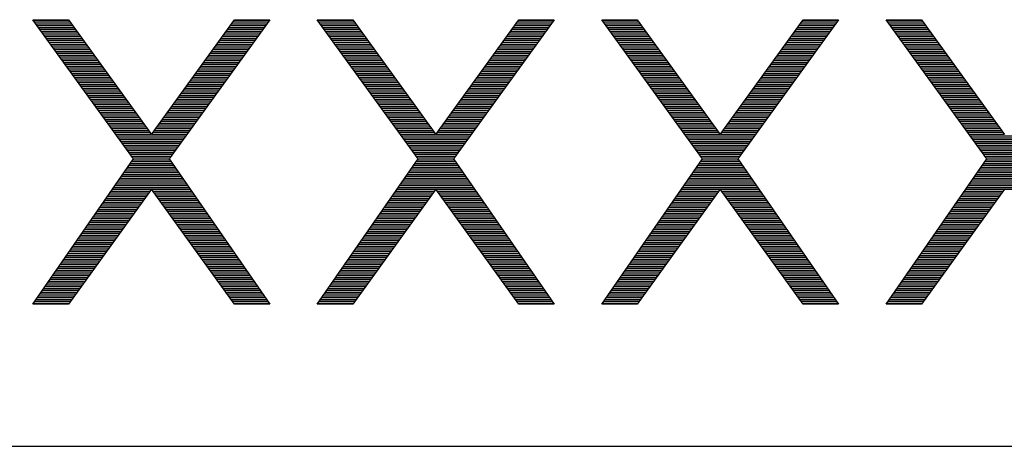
# Model space of a CAD drawing. Header units: millimetres. Extents: x 0 to 420, y -116 to 297.
# Tile 4 of 73: x 91 to 114, y 103 to 112. Entities that reach past the tile are written whole.
import ezdxf

# ---------------------------------------------------------------- set-up
doc = ezdxf.new("R2010")
doc.units = ezdxf.units.MM
doc.header["$LTSCALE"] = 23.1
doc.layers.get('0').update_dxf_attribs({"linetype": 'CONTINUOUS'})

msp = doc.modelspace()

# ---------------------------------------------------------------- linework, layer by layer
at = {"color": 7, "linetype": 'Continuous'}
for p, q in [((93.737, 109.102), (91.435, 112.283)), ((91.435, 112.283), (92.247, 112.283)), ((92.247, 112.283), (94.143, 109.655)), ((94.143, 109.655), (96.039, 112.283)), ((96.851, 112.283), (94.549, 109.102)), ((96.039, 112.283), (96.851, 112.283)), ((100.237, 109.102), (97.935, 112.283)), ((97.935, 112.283), (98.747, 112.283)), ((98.747, 112.283), (100.643, 109.655)), ((100.643, 109.655), (102.539, 112.283)), ((103.351, 112.283), (101.049, 109.102)), ((102.539, 112.283), (103.351, 112.283)), ((106.737, 109.102), (104.435, 112.283)), ((104.435, 112.283), (105.247, 112.283)), ((105.247, 112.283), (107.143, 109.655)), ((107.143, 109.655), (109.039, 112.283)), ((109.851, 112.283), (107.549, 109.102)), ((109.039, 112.283), (109.851, 112.283)), ((113.237, 109.102), (110.935, 112.283)), ((110.935, 112.283), (111.747, 112.283)), ((111.747, 112.283), (113.643, 109.655)), ((91.435, 105.783), (93.737, 109.102)), ((94.549, 109.102), (96.851, 105.783)), ((97.935, 105.783), (100.237, 109.102)), ((101.049, 109.102), (103.351, 105.783)), ((104.435, 105.783), (106.737, 109.102)), ((107.549, 109.102), (109.851, 105.783)), ((110.935, 105.783), (113.237, 109.102)), ((94.143, 108.41), (92.247, 105.783)), ((96.039, 105.783), (94.143, 108.41)), ((100.643, 108.41), (98.747, 105.783)), ((102.539, 105.783), (100.643, 108.41)), ((107.143, 108.41), (105.247, 105.783)), ((109.039, 105.783), (107.143, 108.41)), ((113.643, 108.41), (111.747, 105.783)), ((92.247, 105.783), (91.435, 105.783)), ((96.851, 105.783), (96.039, 105.783)), ((98.747, 105.783), (97.935, 105.783)), ((103.351, 105.783), (102.539, 105.783)), ((105.247, 105.783), (104.435, 105.783)), ((109.851, 105.783), (109.039, 105.783)), ((111.747, 105.783), (110.935, 105.783)), ((78.435, 102.533), (153.195, 102.533))]:
    msp.add_line(p, q, dxfattribs=at)
at = {"color": 2, "linetype": 'Continuous'}
for p, q in [((91.442, 112.273), (92.254, 112.273)), ((91.472, 112.231), (92.285, 112.231)), ((91.503, 112.189), (92.315, 112.189)), ((91.533, 112.147), (92.345, 112.147)), ((91.563, 112.105), (92.376, 112.105)), ((95.91, 112.105), (96.722, 112.105)), ((95.941, 112.147), (96.753, 112.147)), ((95.971, 112.189), (96.783, 112.189)), ((96.001, 112.231), (96.814, 112.231)), ((96.032, 112.273), (96.844, 112.273)), ((97.942, 112.273), (98.754, 112.273)), ((97.972, 112.231), (98.785, 112.231)), ((98.003, 112.189), (98.815, 112.189)), ((98.033, 112.147), (98.845, 112.147)), ((98.063, 112.105), (98.876, 112.105)), ((102.41, 112.105), (103.222, 112.105)), ((102.441, 112.147), (103.253, 112.147)), ((102.471, 112.189), (103.283, 112.189)), ((102.501, 112.231), (103.314, 112.231)), ((102.532, 112.273), (103.344, 112.273)), ((104.442, 112.273), (105.254, 112.273)), ((104.472, 112.231), (105.285, 112.231)), ((104.503, 112.189), (105.315, 112.189)), ((104.533, 112.147), (105.345, 112.147)), ((104.563, 112.105), (105.376, 112.105)), ((108.91, 112.105), (109.722, 112.105)), ((108.941, 112.147), (109.753, 112.147)), ((108.971, 112.189), (109.783, 112.189)), ((109.001, 112.231), (109.814, 112.231)), ((109.032, 112.273), (109.844, 112.273)), ((110.942, 112.273), (111.754, 112.273)), ((110.972, 112.231), (111.785, 112.231)), ((111.003, 112.189), (111.815, 112.189)), ((111.033, 112.147), (111.845, 112.147)), ((111.063, 112.105), (111.876, 112.105)), ((91.594, 112.063), (92.406, 112.063)), ((91.624, 112.021), (92.436, 112.021)), ((91.655, 111.979), (92.466, 111.979)), ((91.685, 111.937), (92.497, 111.937)), ((91.715, 111.895), (92.527, 111.895)), ((91.746, 111.853), (92.557, 111.853)), ((95.729, 111.853), (96.54, 111.853)), ((95.759, 111.895), (96.57, 111.895)), ((95.789, 111.937), (96.601, 111.937)), ((95.819, 111.979), (96.631, 111.979)), ((95.85, 112.021), (96.662, 112.021)), ((95.88, 112.063), (96.692, 112.063)), ((98.094, 112.063), (98.906, 112.063)), ((98.124, 112.021), (98.936, 112.021)), ((98.155, 111.979), (98.966, 111.979)), ((98.185, 111.937), (98.997, 111.937)), ((98.215, 111.895), (99.027, 111.895)), ((98.246, 111.853), (99.057, 111.853)), ((102.229, 111.853), (103.04, 111.853)), ((102.259, 111.895), (103.07, 111.895)), ((102.289, 111.937), (103.101, 111.937)), ((102.319, 111.979), (103.131, 111.979)), ((102.35, 112.021), (103.162, 112.021)), ((102.38, 112.063), (103.192, 112.063)), ((104.594, 112.063), (105.406, 112.063)), ((104.624, 112.021), (105.436, 112.021)), ((104.655, 111.979), (105.466, 111.979)), ((104.685, 111.937), (105.497, 111.937)), ((104.715, 111.895), (105.527, 111.895)), ((104.746, 111.853), (105.557, 111.853)), ((108.729, 111.853), (109.54, 111.853)), ((108.759, 111.895), (109.57, 111.895)), ((108.789, 111.937), (109.601, 111.937)), ((108.819, 111.979), (109.631, 111.979)), ((108.85, 112.021), (109.662, 112.021)), ((108.88, 112.063), (109.692, 112.063)), ((111.094, 112.063), (111.906, 112.063)), ((111.124, 112.021), (111.936, 112.021)), ((111.155, 111.979), (111.966, 111.979)), ((111.185, 111.937), (111.997, 111.937)), ((111.215, 111.895), (112.027, 111.895)), ((111.246, 111.853), (112.057, 111.853)), ((91.776, 111.811), (92.588, 111.811)), ((91.807, 111.769), (92.618, 111.769)), ((91.837, 111.727), (92.648, 111.727)), ((91.867, 111.685), (92.679, 111.685)), ((91.898, 111.643), (92.709, 111.643)), ((95.577, 111.643), (96.388, 111.643)), ((95.607, 111.685), (96.418, 111.685)), ((95.638, 111.727), (96.449, 111.727)), ((95.668, 111.769), (96.479, 111.769)), ((95.698, 111.811), (96.51, 111.811)), ((98.276, 111.811), (99.088, 111.811)), ((98.307, 111.769), (99.118, 111.769)), ((98.337, 111.727), (99.148, 111.727)), ((98.367, 111.685), (99.179, 111.685)), ((98.398, 111.643), (99.209, 111.643)), ((102.077, 111.643), (102.888, 111.643)), ((102.107, 111.685), (102.918, 111.685)), ((102.138, 111.727), (102.949, 111.727)), ((102.168, 111.769), (102.979, 111.769)), ((102.198, 111.811), (103.01, 111.811)), ((104.776, 111.811), (105.588, 111.811)), ((104.807, 111.769), (105.618, 111.769)), ((104.837, 111.727), (105.648, 111.727)), ((104.867, 111.685), (105.679, 111.685)), ((104.898, 111.643), (105.709, 111.643)), ((108.577, 111.643), (109.388, 111.643)), ((108.607, 111.685), (109.418, 111.685)), ((108.638, 111.727), (109.449, 111.727)), ((108.668, 111.769), (109.479, 111.769)), ((108.698, 111.811), (109.51, 111.811)), ((111.276, 111.811), (112.088, 111.811)), ((111.307, 111.769), (112.118, 111.769)), ((111.337, 111.727), (112.148, 111.727)), ((111.367, 111.685), (112.179, 111.685)), ((111.398, 111.643), (112.209, 111.643)), ((91.928, 111.601), (92.739, 111.601)), ((91.959, 111.559), (92.769, 111.559)), ((91.989, 111.517), (92.8, 111.517)), ((92.019, 111.475), (92.83, 111.475)), ((92.05, 111.433), (92.86, 111.433)), ((95.425, 111.433), (96.236, 111.433)), ((95.456, 111.475), (96.266, 111.475)), ((95.486, 111.517), (96.297, 111.517)), ((95.516, 111.559), (96.327, 111.559)), ((95.547, 111.601), (96.358, 111.601)), ((98.428, 111.601), (99.239, 111.601)), ((98.459, 111.559), (99.269, 111.559)), ((98.489, 111.517), (99.3, 111.517)), ((98.519, 111.475), (99.33, 111.475)), ((98.55, 111.433), (99.36, 111.433)), ((101.925, 111.433), (102.736, 111.433)), ((101.956, 111.475), (102.766, 111.475)), ((101.986, 111.517), (102.797, 111.517)), ((102.016, 111.559), (102.827, 111.559)), ((102.047, 111.601), (102.858, 111.601)), ((104.928, 111.601), (105.739, 111.601)), ((104.959, 111.559), (105.769, 111.559)), ((104.989, 111.517), (105.8, 111.517)), ((105.019, 111.475), (105.83, 111.475)), ((105.05, 111.433), (105.86, 111.433)), ((108.425, 111.433), (109.236, 111.433)), ((108.456, 111.475), (109.266, 111.475)), ((108.486, 111.517), (109.297, 111.517)), ((108.516, 111.559), (109.327, 111.559)), ((108.547, 111.601), (109.358, 111.601)), ((111.428, 111.601), (112.239, 111.601)), ((111.459, 111.559), (112.269, 111.559)), ((111.489, 111.517), (112.3, 111.517)), ((111.519, 111.475), (112.33, 111.475)), ((111.55, 111.433), (112.36, 111.433)), ((92.08, 111.391), (92.891, 111.391)), ((92.111, 111.349), (92.921, 111.349)), ((92.141, 111.307), (92.951, 111.307)), ((92.171, 111.265), (92.982, 111.265)), ((92.202, 111.223), (93.012, 111.223)), ((92.232, 111.181), (93.042, 111.181)), ((95.244, 111.181), (96.054, 111.181)), ((95.274, 111.223), (96.084, 111.223)), ((95.304, 111.265), (96.115, 111.265)), ((95.335, 111.307), (96.145, 111.307)), ((95.365, 111.349), (96.175, 111.349)), ((95.395, 111.391), (96.206, 111.391)), ((98.58, 111.391), (99.391, 111.391)), ((98.611, 111.349), (99.421, 111.349)), ((98.641, 111.307), (99.451, 111.307)), ((98.671, 111.265), (99.482, 111.265)), ((98.702, 111.223), (99.512, 111.223)), ((98.732, 111.181), (99.542, 111.181)), ((101.744, 111.181), (102.554, 111.181)), ((101.774, 111.223), (102.584, 111.223)), ((101.804, 111.265), (102.615, 111.265)), ((101.835, 111.307), (102.645, 111.307)), ((101.865, 111.349), (102.675, 111.349)), ((101.895, 111.391), (102.706, 111.391)), ((105.08, 111.391), (105.891, 111.391)), ((105.111, 111.349), (105.921, 111.349)), ((105.141, 111.307), (105.951, 111.307)), ((105.171, 111.265), (105.982, 111.265)), ((105.202, 111.223), (106.012, 111.223)), ((105.232, 111.181), (106.042, 111.181)), ((108.244, 111.181), (109.054, 111.181)), ((108.274, 111.223), (109.084, 111.223)), ((108.304, 111.265), (109.115, 111.265)), ((108.335, 111.307), (109.145, 111.307)), ((108.365, 111.349), (109.175, 111.349)), ((108.395, 111.391), (109.206, 111.391)), ((111.58, 111.391), (112.391, 111.391)), ((111.611, 111.349), (112.421, 111.349)), ((111.641, 111.307), (112.451, 111.307)), ((111.671, 111.265), (112.482, 111.265)), ((111.702, 111.223), (112.512, 111.223)), ((111.732, 111.181), (112.542, 111.181)), ((92.263, 111.139), (93.072, 111.139)), ((92.293, 111.097), (93.103, 111.097)), ((92.323, 111.055), (93.133, 111.055)), ((92.354, 111.013), (93.163, 111.013)), ((92.384, 110.971), (93.194, 110.971)), ((95.092, 110.971), (95.902, 110.971)), ((95.122, 111.013), (95.932, 111.013)), ((95.153, 111.055), (95.963, 111.055)), ((95.183, 111.097), (95.993, 111.097)), ((95.213, 111.139), (96.023, 111.139)), ((98.763, 111.139), (99.572, 111.139)), ((98.793, 111.097), (99.603, 111.097)), ((98.823, 111.055), (99.633, 111.055)), ((98.854, 111.013), (99.663, 111.013)), ((98.884, 110.971), (99.694, 110.971)), ((101.592, 110.971), (102.402, 110.971)), ((101.622, 111.013), (102.432, 111.013)), ((101.653, 111.055), (102.463, 111.055)), ((101.683, 111.097), (102.493, 111.097)), ((101.713, 111.139), (102.523, 111.139)), ((105.263, 111.139), (106.072, 111.139)), ((105.293, 111.097), (106.103, 111.097)), ((105.323, 111.055), (106.133, 111.055)), ((105.354, 111.013), (106.163, 111.013)), ((105.384, 110.971), (106.194, 110.971)), ((108.092, 110.971), (108.902, 110.971)), ((108.122, 111.013), (108.932, 111.013)), ((108.153, 111.055), (108.963, 111.055)), ((108.183, 111.097), (108.993, 111.097)), ((108.213, 111.139), (109.023, 111.139)), ((111.763, 111.139), (112.572, 111.139)), ((111.793, 111.097), (112.603, 111.097)), ((111.823, 111.055), (112.633, 111.055)), ((111.854, 111.013), (112.663, 111.013)), ((111.884, 110.971), (112.694, 110.971)), ((92.415, 110.929), (93.224, 110.929)), ((92.445, 110.887), (93.254, 110.887)), ((92.475, 110.845), (93.285, 110.845)), ((92.506, 110.803), (93.315, 110.803)), ((92.536, 110.761), (93.345, 110.761)), ((94.941, 110.761), (95.75, 110.761)), ((94.971, 110.803), (95.78, 110.803)), ((95.001, 110.845), (95.811, 110.845)), ((95.032, 110.887), (95.841, 110.887)), ((95.062, 110.929), (95.871, 110.929)), ((98.915, 110.929), (99.724, 110.929)), ((98.945, 110.887), (99.754, 110.887)), ((98.975, 110.845), (99.785, 110.845)), ((99.006, 110.803), (99.815, 110.803)), ((99.036, 110.761), (99.845, 110.761)), ((101.441, 110.761), (102.25, 110.761)), ((101.471, 110.803), (102.28, 110.803)), ((101.501, 110.845), (102.311, 110.845)), ((101.532, 110.887), (102.341, 110.887)), ((101.562, 110.929), (102.371, 110.929)), ((105.415, 110.929), (106.224, 110.929)), ((105.445, 110.887), (106.254, 110.887)), ((105.475, 110.845), (106.285, 110.845)), ((105.506, 110.803), (106.315, 110.803)), ((105.536, 110.761), (106.345, 110.761)), ((107.941, 110.761), (108.75, 110.761)), ((107.971, 110.803), (108.78, 110.803)), ((108.001, 110.845), (108.811, 110.845)), ((108.032, 110.887), (108.841, 110.887)), ((108.062, 110.929), (108.871, 110.929)), ((111.915, 110.929), (112.724, 110.929)), ((111.945, 110.887), (112.754, 110.887)), ((111.975, 110.845), (112.785, 110.845)), ((112.006, 110.803), (112.815, 110.803)), ((112.036, 110.761), (112.845, 110.761)), ((92.567, 110.719), (93.376, 110.719)), ((92.597, 110.677), (93.406, 110.677)), ((92.627, 110.635), (93.436, 110.635)), ((92.658, 110.593), (93.466, 110.593)), ((92.688, 110.551), (93.497, 110.551)), ((92.719, 110.509), (93.527, 110.509)), ((94.759, 110.509), (95.567, 110.509)), ((94.789, 110.551), (95.598, 110.551)), ((94.819, 110.593), (95.628, 110.593)), ((94.85, 110.635), (95.659, 110.635)), ((94.88, 110.677), (95.689, 110.677)), ((94.91, 110.719), (95.719, 110.719)), ((99.067, 110.719), (99.876, 110.719)), ((99.097, 110.677), (99.906, 110.677)), ((99.127, 110.635), (99.936, 110.635)), ((99.158, 110.593), (99.966, 110.593)), ((99.188, 110.551), (99.997, 110.551)), ((99.219, 110.509), (100.027, 110.509)), ((101.259, 110.509), (102.067, 110.509)), ((101.289, 110.551), (102.098, 110.551)), ((101.319, 110.593), (102.128, 110.593)), ((101.35, 110.635), (102.159, 110.635)), ((101.38, 110.677), (102.189, 110.677)), ((101.41, 110.719), (102.219, 110.719)), ((105.567, 110.719), (106.376, 110.719)), ((105.597, 110.677), (106.406, 110.677)), ((105.627, 110.635), (106.436, 110.635)), ((105.658, 110.593), (106.466, 110.593)), ((105.688, 110.551), (106.497, 110.551)), ((105.718, 110.509), (106.527, 110.509)), ((107.759, 110.509), (108.567, 110.509)), ((107.789, 110.551), (108.598, 110.551)), ((107.819, 110.593), (108.628, 110.593)), ((107.85, 110.635), (108.659, 110.635)), ((107.88, 110.677), (108.689, 110.677)), ((107.91, 110.719), (108.719, 110.719)), ((112.067, 110.719), (112.876, 110.719)), ((112.097, 110.677), (112.906, 110.677)), ((112.127, 110.635), (112.936, 110.635)), ((112.158, 110.593), (112.966, 110.593)), ((112.188, 110.551), (112.997, 110.551)), ((112.218, 110.509), (113.027, 110.509)), ((92.749, 110.467), (93.557, 110.467)), ((92.779, 110.425), (93.588, 110.425)), ((92.81, 110.383), (93.618, 110.383)), ((92.84, 110.341), (93.648, 110.341)), ((92.87, 110.299), (93.679, 110.299)), ((94.607, 110.299), (95.415, 110.299)), ((94.638, 110.341), (95.446, 110.341)), ((94.668, 110.383), (95.476, 110.383)), ((94.698, 110.425), (95.507, 110.425)), ((94.729, 110.467), (95.537, 110.467)), ((99.249, 110.467), (100.057, 110.467)), ((99.279, 110.425), (100.088, 110.425)), ((99.31, 110.383), (100.118, 110.383)), ((99.34, 110.341), (100.148, 110.341)), ((99.37, 110.299), (100.179, 110.299)), ((101.107, 110.299), (101.915, 110.299)), ((101.138, 110.341), (101.946, 110.341)), ((101.168, 110.383), (101.976, 110.383)), ((101.198, 110.425), (102.007, 110.425)), ((101.229, 110.467), (102.037, 110.467)), ((105.749, 110.467), (106.557, 110.467)), ((105.779, 110.425), (106.588, 110.425)), ((105.81, 110.383), (106.618, 110.383)), ((105.84, 110.341), (106.648, 110.341)), ((105.87, 110.299), (106.679, 110.299)), ((107.607, 110.299), (108.415, 110.299)), ((107.638, 110.341), (108.446, 110.341)), ((107.668, 110.383), (108.476, 110.383)), ((107.698, 110.425), (108.507, 110.425)), ((107.729, 110.467), (108.537, 110.467)), ((112.249, 110.467), (113.057, 110.467)), ((112.279, 110.425), (113.088, 110.425)), ((112.31, 110.383), (113.118, 110.383)), ((112.34, 110.341), (113.148, 110.341)), ((112.37, 110.299), (113.179, 110.299)), ((92.901, 110.257), (93.709, 110.257)), ((92.931, 110.215), (93.739, 110.215)), ((92.962, 110.173), (93.769, 110.173)), ((92.992, 110.131), (93.8, 110.131)), ((93.022, 110.089), (93.83, 110.089)), ((94.456, 110.089), (95.263, 110.089)), ((94.486, 110.131), (95.294, 110.131)), ((94.516, 110.173), (95.324, 110.173)), ((94.547, 110.215), (95.355, 110.215)), ((94.577, 110.257), (95.385, 110.257)), ((99.401, 110.257), (100.209, 110.257)), ((99.431, 110.215), (100.239, 110.215)), ((99.462, 110.173), (100.269, 110.173)), ((99.492, 110.131), (100.3, 110.131)), ((99.522, 110.089), (100.33, 110.089)), ((100.956, 110.089), (101.763, 110.089)), ((100.986, 110.131), (101.794, 110.131)), ((101.016, 110.173), (101.824, 110.173)), ((101.047, 110.215), (101.855, 110.215)), ((101.077, 110.257), (101.885, 110.257)), ((105.901, 110.257), (106.709, 110.257)), ((105.931, 110.215), (106.739, 110.215)), ((105.962, 110.173), (106.769, 110.173)), ((105.992, 110.131), (106.8, 110.131)), ((106.022, 110.089), (106.83, 110.089)), ((107.456, 110.089), (108.263, 110.089)), ((107.486, 110.131), (108.294, 110.131)), ((107.516, 110.173), (108.324, 110.173)), ((107.547, 110.215), (108.355, 110.215)), ((107.577, 110.257), (108.385, 110.257)), ((112.401, 110.257), (113.209, 110.257)), ((112.431, 110.215), (113.239, 110.215)), ((112.462, 110.173), (113.269, 110.173)), ((112.492, 110.131), (113.3, 110.131)), ((112.522, 110.089), (113.33, 110.089)), ((93.053, 110.047), (93.86, 110.047)), ((93.083, 110.005), (93.891, 110.005)), ((93.114, 109.963), (93.921, 109.963)), ((93.144, 109.921), (93.951, 109.921)), ((93.174, 109.879), (93.982, 109.879)), ((93.205, 109.837), (94.012, 109.837)), ((94.274, 109.837), (95.081, 109.837)), ((94.304, 109.879), (95.111, 109.879)), ((94.335, 109.921), (95.142, 109.921)), ((94.365, 109.963), (95.172, 109.963)), ((94.395, 110.005), (95.203, 110.005)), ((94.426, 110.047), (95.233, 110.047)), ((99.553, 110.047), (100.36, 110.047)), ((99.583, 110.005), (100.391, 110.005)), ((99.614, 109.963), (100.421, 109.963)), ((99.644, 109.921), (100.451, 109.921)), ((99.674, 109.879), (100.482, 109.879)), ((99.705, 109.837), (100.512, 109.837)), ((100.774, 109.837), (101.581, 109.837)), ((100.804, 109.879), (101.611, 109.879)), ((100.835, 109.921), (101.642, 109.921)), ((100.865, 109.963), (101.672, 109.963)), ((100.895, 110.005), (101.703, 110.005)), ((100.926, 110.047), (101.733, 110.047)), ((106.053, 110.047), (106.86, 110.047)), ((106.083, 110.005), (106.891, 110.005)), ((106.114, 109.963), (106.921, 109.963)), ((106.144, 109.921), (106.951, 109.921)), ((106.174, 109.879), (106.982, 109.879)), ((106.205, 109.837), (107.012, 109.837)), ((107.274, 109.837), (108.081, 109.837)), ((107.304, 109.879), (108.111, 109.879)), ((107.335, 109.921), (108.142, 109.921)), ((107.365, 109.963), (108.172, 109.963)), ((107.395, 110.005), (108.203, 110.005)), ((107.426, 110.047), (108.233, 110.047)), ((112.553, 110.047), (113.36, 110.047)), ((112.583, 110.005), (113.391, 110.005)), ((112.614, 109.963), (113.421, 109.963)), ((112.644, 109.921), (113.451, 109.921)), ((112.674, 109.879), (113.482, 109.879)), ((112.705, 109.837), (113.512, 109.837)), ((93.235, 109.795), (94.042, 109.795)), ((93.266, 109.753), (94.072, 109.753)), ((93.296, 109.711), (94.103, 109.711)), ((93.326, 109.669), (94.133, 109.669)), ((93.357, 109.627), (94.929, 109.627)), ((94.153, 109.669), (94.959, 109.669)), ((94.183, 109.711), (94.99, 109.711)), ((94.213, 109.753), (95.02, 109.753)), ((94.244, 109.795), (95.051, 109.795)), ((99.735, 109.795), (100.542, 109.795)), ((99.766, 109.753), (100.572, 109.753)), ((99.796, 109.711), (100.603, 109.711)), ((99.826, 109.669), (100.633, 109.669)), ((99.857, 109.627), (101.429, 109.627)), ((100.653, 109.669), (101.459, 109.669)), ((100.683, 109.711), (101.49, 109.711)), ((100.713, 109.753), (101.52, 109.753)), ((100.744, 109.795), (101.551, 109.795)), ((106.235, 109.795), (107.042, 109.795)), ((106.266, 109.753), (107.072, 109.753)), ((106.296, 109.711), (107.103, 109.711)), ((106.326, 109.669), (107.133, 109.669)), ((106.357, 109.627), (107.929, 109.627)), ((107.153, 109.669), (107.959, 109.669)), ((107.183, 109.711), (107.99, 109.711)), ((107.213, 109.753), (108.02, 109.753)), ((107.244, 109.795), (108.051, 109.795)), ((112.735, 109.795), (113.542, 109.795)), ((112.766, 109.753), (113.572, 109.753)), ((112.796, 109.711), (113.603, 109.711)), ((112.826, 109.669), (113.633, 109.669)), ((112.857, 109.627), (114.429, 109.627)), ((93.387, 109.585), (94.899, 109.585)), ((93.418, 109.543), (94.868, 109.543)), ((93.448, 109.501), (94.838, 109.501)), ((93.478, 109.459), (94.807, 109.459)), ((93.509, 109.417), (94.777, 109.417)), ((99.887, 109.585), (101.399, 109.585)), ((99.918, 109.543), (101.368, 109.543)), ((99.948, 109.501), (101.338, 109.501)), ((99.978, 109.459), (101.307, 109.459)), ((100.009, 109.417), (101.277, 109.417)), ((106.387, 109.585), (107.899, 109.585)), ((106.418, 109.543), (107.868, 109.543)), ((106.448, 109.501), (107.838, 109.501)), ((106.478, 109.459), (107.807, 109.459)), ((106.509, 109.417), (107.777, 109.417)), ((112.887, 109.585), (114.399, 109.585)), ((112.918, 109.543), (114.368, 109.543)), ((112.948, 109.501), (114.338, 109.501)), ((112.978, 109.459), (114.307, 109.459)), ((113.009, 109.417), (114.277, 109.417)), ((93.539, 109.375), (94.747, 109.375)), ((93.57, 109.333), (94.716, 109.333)), ((93.6, 109.291), (94.686, 109.291)), ((93.63, 109.249), (94.655, 109.249)), ((93.661, 109.207), (94.625, 109.207)), ((93.691, 109.165), (94.595, 109.165)), ((100.039, 109.375), (101.247, 109.375)), ((100.07, 109.333), (101.216, 109.333)), ((100.1, 109.291), (101.186, 109.291)), ((100.13, 109.249), (101.155, 109.249)), ((100.161, 109.207), (101.125, 109.207)), ((100.191, 109.165), (101.095, 109.165)), ((106.539, 109.375), (107.747, 109.375)), ((106.57, 109.333), (107.716, 109.333)), ((106.6, 109.291), (107.686, 109.291)), ((106.63, 109.249), (107.655, 109.249)), ((106.661, 109.207), (107.625, 109.207)), ((106.691, 109.165), (107.595, 109.165)), ((113.039, 109.375), (114.247, 109.375)), ((113.07, 109.333), (114.216, 109.333)), ((113.1, 109.291), (114.186, 109.291)), ((113.13, 109.249), (114.155, 109.249)), ((113.161, 109.207), (114.125, 109.207)), ((113.191, 109.165), (114.095, 109.165)), ((93.635, 108.955), (94.651, 108.955)), ((93.664, 108.997), (94.622, 108.997)), ((93.693, 109.039), (94.593, 109.039)), ((93.722, 109.123), (94.564, 109.123)), ((93.722, 109.081), (94.564, 109.081)), ((100.135, 108.955), (101.151, 108.955)), ((100.164, 108.997), (101.122, 108.997)), ((100.193, 109.039), (101.093, 109.039)), ((100.222, 109.123), (101.064, 109.123)), ((100.222, 109.081), (101.064, 109.081)), ((106.635, 108.955), (107.651, 108.955)), ((106.664, 108.997), (107.622, 108.997)), ((106.693, 109.039), (107.593, 109.039)), ((106.722, 109.123), (107.564, 109.123)), ((106.722, 109.081), (107.564, 109.081)), ((113.135, 108.955), (114.151, 108.955)), ((113.164, 108.997), (114.122, 108.997)), ((113.193, 109.039), (114.093, 109.039)), ((113.222, 109.123), (114.064, 109.123)), ((113.222, 109.081), (114.064, 109.081)), ((93.46, 108.703), (94.826, 108.703)), ((93.489, 108.745), (94.797, 108.745)), ((93.518, 108.787), (94.768, 108.787)), ((93.547, 108.829), (94.739, 108.829)), ((93.576, 108.871), (94.71, 108.871)), ((93.605, 108.913), (94.68, 108.913)), ((99.96, 108.703), (101.326, 108.703)), ((99.989, 108.745), (101.297, 108.745)), ((100.018, 108.787), (101.268, 108.787)), ((100.047, 108.829), (101.239, 108.829)), ((100.076, 108.871), (101.21, 108.871)), ((100.105, 108.913), (101.18, 108.913)), ((106.46, 108.703), (107.826, 108.703)), ((106.489, 108.745), (107.797, 108.745)), ((106.518, 108.787), (107.768, 108.787)), ((106.547, 108.829), (107.739, 108.829)), ((106.576, 108.871), (107.71, 108.871)), ((106.605, 108.913), (107.68, 108.913)), ((112.96, 108.703), (114.326, 108.703)), ((112.989, 108.745), (114.297, 108.745)), ((113.018, 108.787), (114.268, 108.787)), ((113.047, 108.829), (114.239, 108.829)), ((113.076, 108.871), (114.21, 108.871)), ((113.105, 108.913), (114.18, 108.913)), ((93.314, 108.493), (94.972, 108.493)), ((93.343, 108.535), (94.943, 108.535)), ((93.372, 108.577), (94.913, 108.577)), ((93.402, 108.619), (94.884, 108.619)), ((93.431, 108.661), (94.855, 108.661)), ((99.814, 108.493), (101.472, 108.493)), ((99.843, 108.535), (101.443, 108.535)), ((99.872, 108.577), (101.413, 108.577)), ((99.902, 108.619), (101.384, 108.619)), ((99.931, 108.661), (101.355, 108.661)), ((106.314, 108.493), (107.972, 108.493)), ((106.343, 108.535), (107.943, 108.535)), ((106.372, 108.577), (107.913, 108.577)), ((106.402, 108.619), (107.884, 108.619)), ((106.431, 108.661), (107.855, 108.661)), ((112.814, 108.493), (114.472, 108.493)), ((112.843, 108.535), (114.443, 108.535)), ((112.872, 108.577), (114.413, 108.577)), ((112.902, 108.619), (114.384, 108.619)), ((112.931, 108.661), (114.355, 108.661)), ((93.169, 108.283), (94.051, 108.283)), ((93.198, 108.325), (94.081, 108.325)), ((93.227, 108.367), (94.111, 108.367)), ((93.256, 108.409), (95.03, 108.409)), ((93.285, 108.451), (95.001, 108.451)), ((94.174, 108.367), (95.059, 108.367)), ((94.205, 108.325), (95.088, 108.325)), ((94.235, 108.283), (95.117, 108.283)), ((99.669, 108.283), (100.551, 108.283)), ((99.698, 108.325), (100.581, 108.325)), ((99.727, 108.367), (100.611, 108.367)), ((99.756, 108.409), (101.53, 108.409)), ((99.785, 108.451), (101.501, 108.451)), ((100.674, 108.367), (101.559, 108.367)), ((100.705, 108.325), (101.588, 108.325)), ((100.735, 108.283), (101.617, 108.283)), ((106.169, 108.283), (107.051, 108.283)), ((106.198, 108.325), (107.081, 108.325)), ((106.227, 108.367), (107.111, 108.367)), ((106.256, 108.409), (108.03, 108.409)), ((106.285, 108.451), (108.001, 108.451)), ((107.174, 108.367), (108.059, 108.367)), ((107.205, 108.325), (108.088, 108.325)), ((107.235, 108.283), (108.117, 108.283)), ((112.669, 108.283), (113.551, 108.283)), ((112.698, 108.325), (113.581, 108.325)), ((112.727, 108.367), (113.611, 108.367)), ((112.756, 108.409), (114.53, 108.409)), ((112.785, 108.451), (114.501, 108.451)), ((92.994, 108.031), (93.869, 108.031)), ((93.023, 108.073), (93.899, 108.073)), ((93.052, 108.115), (93.93, 108.115)), ((93.081, 108.157), (93.96, 108.157)), ((93.11, 108.199), (93.99, 108.199)), ((93.139, 108.241), (94.021, 108.241)), ((94.265, 108.241), (95.146, 108.241)), ((94.296, 108.199), (95.176, 108.199)), ((94.326, 108.157), (95.205, 108.157)), ((94.356, 108.115), (95.234, 108.115)), ((94.387, 108.073), (95.263, 108.073)), ((94.417, 108.031), (95.292, 108.031)), ((99.494, 108.031), (100.369, 108.031)), ((99.523, 108.073), (100.399, 108.073)), ((99.552, 108.115), (100.43, 108.115)), ((99.581, 108.157), (100.46, 108.157)), ((99.61, 108.199), (100.49, 108.199)), ((99.639, 108.241), (100.521, 108.241)), ((100.765, 108.241), (101.646, 108.241)), ((100.796, 108.199), (101.676, 108.199)), ((100.826, 108.157), (101.705, 108.157)), ((100.856, 108.115), (101.734, 108.115)), ((100.887, 108.073), (101.763, 108.073)), ((100.917, 108.031), (101.792, 108.031)), ((105.994, 108.031), (106.869, 108.031)), ((106.023, 108.073), (106.899, 108.073)), ((106.052, 108.115), (106.93, 108.115)), ((106.081, 108.157), (106.96, 108.157)), ((106.11, 108.199), (106.99, 108.199)), ((106.139, 108.241), (107.021, 108.241)), ((107.265, 108.241), (108.146, 108.241)), ((107.296, 108.199), (108.176, 108.199)), ((107.326, 108.157), (108.205, 108.157)), ((107.356, 108.115), (108.234, 108.115)), ((107.387, 108.073), (108.263, 108.073)), ((107.417, 108.031), (108.292, 108.031)), ((112.494, 108.031), (113.369, 108.031)), ((112.523, 108.073), (113.399, 108.073)), ((112.552, 108.115), (113.43, 108.115)), ((112.581, 108.157), (113.46, 108.157)), ((112.61, 108.199), (113.49, 108.199)), ((112.639, 108.241), (113.521, 108.241)), ((92.848, 107.821), (93.717, 107.821)), ((92.877, 107.863), (93.748, 107.863)), ((92.906, 107.905), (93.778, 107.905)), ((92.935, 107.947), (93.808, 107.947)), ((92.965, 107.989), (93.839, 107.989)), ((94.447, 107.989), (95.321, 107.989)), ((94.477, 107.947), (95.35, 107.947)), ((94.508, 107.905), (95.379, 107.905)), ((94.538, 107.863), (95.409, 107.863)), ((94.568, 107.821), (95.438, 107.821)), ((99.348, 107.821), (100.217, 107.821)), ((99.377, 107.863), (100.248, 107.863)), ((99.406, 107.905), (100.278, 107.905)), ((99.435, 107.947), (100.308, 107.947)), ((99.465, 107.989), (100.339, 107.989)), ((100.947, 107.989), (101.821, 107.989)), ((100.977, 107.947), (101.85, 107.947)), ((101.008, 107.905), (101.879, 107.905)), ((101.038, 107.863), (101.909, 107.863)), ((101.068, 107.821), (101.938, 107.821)), ((105.848, 107.821), (106.717, 107.821)), ((105.877, 107.863), (106.748, 107.863)), ((105.906, 107.905), (106.778, 107.905)), ((105.935, 107.947), (106.808, 107.947)), ((105.965, 107.989), (106.839, 107.989)), ((107.447, 107.989), (108.321, 107.989)), ((107.477, 107.947), (108.35, 107.947)), ((107.508, 107.905), (108.379, 107.905)), ((107.538, 107.863), (108.409, 107.863)), ((107.568, 107.821), (108.438, 107.821)), ((112.348, 107.821), (113.217, 107.821)), ((112.377, 107.863), (113.248, 107.863)), ((112.406, 107.905), (113.278, 107.905)), ((112.435, 107.947), (113.308, 107.947)), ((112.465, 107.989), (113.339, 107.989)), ((92.702, 107.611), (93.566, 107.611)), ((92.732, 107.653), (93.596, 107.653)), ((92.761, 107.695), (93.627, 107.695)), ((92.79, 107.737), (93.657, 107.737)), ((92.819, 107.779), (93.687, 107.779)), ((94.599, 107.779), (95.467, 107.779)), ((94.629, 107.737), (95.496, 107.737)), ((94.659, 107.695), (95.525, 107.695)), ((94.69, 107.653), (95.554, 107.653)), ((94.72, 107.611), (95.583, 107.611)), ((99.202, 107.611), (100.066, 107.611)), ((99.232, 107.653), (100.096, 107.653)), ((99.261, 107.695), (100.127, 107.695)), ((99.29, 107.737), (100.157, 107.737)), ((99.319, 107.779), (100.187, 107.779)), ((101.099, 107.779), (101.967, 107.779)), ((101.129, 107.737), (101.996, 107.737)), ((101.159, 107.695), (102.025, 107.695)), ((101.19, 107.653), (102.054, 107.653)), ((101.22, 107.611), (102.083, 107.611)), ((105.702, 107.611), (106.566, 107.611)), ((105.732, 107.653), (106.596, 107.653)), ((105.761, 107.695), (106.627, 107.695)), ((105.79, 107.737), (106.657, 107.737)), ((105.819, 107.779), (106.687, 107.779)), ((107.599, 107.779), (108.467, 107.779)), ((107.629, 107.737), (108.496, 107.737)), ((107.659, 107.695), (108.525, 107.695)), ((107.69, 107.653), (108.554, 107.653)), ((107.72, 107.611), (108.583, 107.611)), ((112.202, 107.611), (113.066, 107.611)), ((112.232, 107.653), (113.096, 107.653)), ((112.261, 107.695), (113.127, 107.695)), ((112.29, 107.737), (113.157, 107.737)), ((112.319, 107.779), (113.187, 107.779)), ((92.528, 107.359), (93.384, 107.359)), ((92.557, 107.401), (93.414, 107.401)), ((92.586, 107.443), (93.445, 107.443)), ((92.615, 107.485), (93.475, 107.485)), ((92.644, 107.527), (93.505, 107.527)), ((92.673, 107.569), (93.536, 107.569)), ((94.75, 107.569), (95.613, 107.569)), ((94.78, 107.527), (95.642, 107.527)), ((94.811, 107.485), (95.671, 107.485)), ((94.841, 107.443), (95.7, 107.443)), ((94.871, 107.401), (95.729, 107.401)), ((94.902, 107.359), (95.758, 107.359)), ((99.028, 107.359), (99.884, 107.359)), ((99.057, 107.401), (99.914, 107.401)), ((99.086, 107.443), (99.945, 107.443)), ((99.115, 107.485), (99.975, 107.485)), ((99.144, 107.527), (100.005, 107.527)), ((99.173, 107.569), (100.036, 107.569)), ((101.25, 107.569), (102.113, 107.569)), ((101.28, 107.527), (102.142, 107.527)), ((101.311, 107.485), (102.171, 107.485)), ((101.341, 107.443), (102.2, 107.443)), ((101.371, 107.401), (102.229, 107.401)), ((101.402, 107.359), (102.258, 107.359)), ((105.528, 107.359), (106.384, 107.359)), ((105.557, 107.401), (106.414, 107.401)), ((105.586, 107.443), (106.445, 107.443)), ((105.615, 107.485), (106.475, 107.485)), ((105.644, 107.527), (106.505, 107.527)), ((105.673, 107.569), (106.536, 107.569)), ((107.75, 107.569), (108.613, 107.569)), ((107.78, 107.527), (108.642, 107.527)), ((107.811, 107.485), (108.671, 107.485)), ((107.841, 107.443), (108.7, 107.443)), ((107.871, 107.401), (108.729, 107.401)), ((107.902, 107.359), (108.758, 107.359)), ((112.028, 107.359), (112.884, 107.359)), ((112.057, 107.401), (112.914, 107.401)), ((112.086, 107.443), (112.945, 107.443)), ((112.115, 107.485), (112.975, 107.485)), ((112.144, 107.527), (113.005, 107.527)), ((112.173, 107.569), (113.036, 107.569)), ((92.382, 107.149), (93.233, 107.149)), ((92.411, 107.191), (93.263, 107.191)), ((92.44, 107.233), (93.293, 107.233)), ((92.469, 107.275), (93.324, 107.275)), ((92.499, 107.317), (93.354, 107.317)), ((94.932, 107.317), (95.787, 107.317)), ((94.962, 107.275), (95.816, 107.275)), ((94.993, 107.233), (95.846, 107.233)), ((95.023, 107.191), (95.875, 107.191)), ((95.053, 107.149), (95.904, 107.149)), ((98.882, 107.149), (99.733, 107.149)), ((98.911, 107.191), (99.763, 107.191)), ((98.94, 107.233), (99.793, 107.233)), ((98.969, 107.275), (99.824, 107.275)), ((98.999, 107.317), (99.854, 107.317)), ((101.432, 107.317), (102.287, 107.317)), ((101.462, 107.275), (102.316, 107.275)), ((101.493, 107.233), (102.346, 107.233)), ((101.523, 107.191), (102.375, 107.191)), ((101.553, 107.149), (102.404, 107.149)), ((105.382, 107.149), (106.233, 107.149)), ((105.411, 107.191), (106.263, 107.191)), ((105.44, 107.233), (106.293, 107.233)), ((105.469, 107.275), (106.324, 107.275)), ((105.499, 107.317), (106.354, 107.317)), ((107.932, 107.317), (108.787, 107.317)), ((107.962, 107.275), (108.816, 107.275)), ((107.993, 107.233), (108.846, 107.233)), ((108.023, 107.191), (108.875, 107.191)), ((108.053, 107.149), (108.904, 107.149)), ((111.882, 107.149), (112.733, 107.149)), ((111.911, 107.191), (112.763, 107.191)), ((111.94, 107.233), (112.793, 107.233)), ((111.969, 107.275), (112.824, 107.275)), ((111.999, 107.317), (112.854, 107.317)), ((92.236, 106.939), (93.081, 106.939)), ((92.266, 106.981), (93.111, 106.981)), ((92.295, 107.023), (93.142, 107.023)), ((92.324, 107.065), (93.172, 107.065)), ((92.353, 107.107), (93.202, 107.107)), ((95.084, 107.107), (95.933, 107.107)), ((95.114, 107.065), (95.962, 107.065)), ((95.144, 107.023), (95.991, 107.023)), ((95.174, 106.981), (96.02, 106.981)), ((95.205, 106.939), (96.049, 106.939)), ((98.736, 106.939), (99.581, 106.939)), ((98.766, 106.981), (99.611, 106.981)), ((98.795, 107.023), (99.642, 107.023)), ((98.824, 107.065), (99.672, 107.065)), ((98.853, 107.107), (99.702, 107.107)), ((101.584, 107.107), (102.433, 107.107)), ((101.614, 107.065), (102.462, 107.065)), ((101.644, 107.023), (102.491, 107.023)), ((101.674, 106.981), (102.52, 106.981)), ((101.705, 106.939), (102.549, 106.939)), ((105.236, 106.939), (106.081, 106.939)), ((105.266, 106.981), (106.111, 106.981)), ((105.295, 107.023), (106.142, 107.023)), ((105.324, 107.065), (106.172, 107.065)), ((105.353, 107.107), (106.202, 107.107)), ((108.084, 107.107), (108.933, 107.107)), ((108.114, 107.065), (108.962, 107.065)), ((108.144, 107.023), (108.991, 107.023)), ((108.174, 106.981), (109.02, 106.981)), ((108.205, 106.939), (109.049, 106.939)), ((111.736, 106.939), (112.581, 106.939)), ((111.766, 106.981), (112.611, 106.981)), ((111.795, 107.023), (112.642, 107.023)), ((111.824, 107.065), (112.672, 107.065)), ((111.853, 107.107), (112.702, 107.107)), ((92.062, 106.687), (92.899, 106.687)), ((92.091, 106.729), (92.93, 106.729)), ((92.12, 106.771), (92.96, 106.771)), ((92.149, 106.813), (92.99, 106.813)), ((92.178, 106.855), (93.021, 106.855)), ((92.207, 106.897), (93.051, 106.897)), ((95.235, 106.897), (96.079, 106.897)), ((95.265, 106.855), (96.108, 106.855)), ((95.296, 106.813), (96.137, 106.813)), ((95.326, 106.771), (96.166, 106.771)), ((95.356, 106.729), (96.195, 106.729)), ((95.387, 106.687), (96.224, 106.687)), ((98.562, 106.687), (99.399, 106.687)), ((98.591, 106.729), (99.43, 106.729)), ((98.62, 106.771), (99.46, 106.771)), ((98.649, 106.813), (99.49, 106.813)), ((98.678, 106.855), (99.521, 106.855)), ((98.707, 106.897), (99.551, 106.897)), ((101.735, 106.897), (102.579, 106.897)), ((101.765, 106.855), (102.608, 106.855)), ((101.796, 106.813), (102.637, 106.813)), ((101.826, 106.771), (102.666, 106.771)), ((101.856, 106.729), (102.695, 106.729)), ((101.887, 106.687), (102.724, 106.687)), ((105.062, 106.687), (105.899, 106.687)), ((105.091, 106.729), (105.93, 106.729)), ((105.12, 106.771), (105.96, 106.771)), ((105.149, 106.813), (105.99, 106.813)), ((105.178, 106.855), (106.021, 106.855)), ((105.207, 106.897), (106.051, 106.897)), ((108.235, 106.897), (109.079, 106.897)), ((108.265, 106.855), (109.108, 106.855)), ((108.296, 106.813), (109.137, 106.813)), ((108.326, 106.771), (109.166, 106.771)), ((108.356, 106.729), (109.195, 106.729)), ((108.387, 106.687), (109.224, 106.687)), ((111.562, 106.687), (112.399, 106.687)), ((111.591, 106.729), (112.43, 106.729)), ((111.62, 106.771), (112.46, 106.771)), ((111.649, 106.813), (112.49, 106.813)), ((111.678, 106.855), (112.521, 106.855)), ((111.707, 106.897), (112.551, 106.897)), ((91.916, 106.477), (92.748, 106.477)), ((91.945, 106.519), (92.778, 106.519)), ((91.974, 106.561), (92.808, 106.561)), ((92.003, 106.603), (92.839, 106.603)), ((92.032, 106.645), (92.869, 106.645)), ((95.417, 106.645), (96.253, 106.645)), ((95.447, 106.603), (96.283, 106.603)), ((95.477, 106.561), (96.312, 106.561)), ((95.508, 106.519), (96.341, 106.519)), ((95.538, 106.477), (96.37, 106.477)), ((98.416, 106.477), (99.248, 106.477)), ((98.445, 106.519), (99.278, 106.519)), ((98.474, 106.561), (99.308, 106.561)), ((98.503, 106.603), (99.339, 106.603)), ((98.532, 106.645), (99.369, 106.645)), ((101.917, 106.645), (102.753, 106.645)), ((101.947, 106.603), (102.783, 106.603)), ((101.977, 106.561), (102.812, 106.561)), ((102.008, 106.519), (102.841, 106.519)), ((102.038, 106.477), (102.87, 106.477)), ((104.916, 106.477), (105.748, 106.477)), ((104.945, 106.519), (105.778, 106.519)), ((104.974, 106.561), (105.808, 106.561)), ((105.003, 106.603), (105.839, 106.603)), ((105.032, 106.645), (105.869, 106.645)), ((108.417, 106.645), (109.253, 106.645)), ((108.447, 106.603), (109.283, 106.603)), ((108.477, 106.561), (109.312, 106.561)), ((108.508, 106.519), (109.341, 106.519)), ((108.538, 106.477), (109.37, 106.477)), ((111.416, 106.477), (112.248, 106.477)), ((111.445, 106.519), (112.278, 106.519)), ((111.474, 106.561), (112.308, 106.561)), ((111.503, 106.603), (112.339, 106.603)), ((111.532, 106.645), (112.369, 106.645)), ((91.77, 106.267), (92.596, 106.267)), ((91.799, 106.309), (92.627, 106.309)), ((91.829, 106.351), (92.657, 106.351)), ((91.858, 106.393), (92.687, 106.393)), ((91.887, 106.435), (92.718, 106.435)), ((95.568, 106.435), (96.399, 106.435)), ((95.599, 106.393), (96.428, 106.393)), ((95.629, 106.351), (96.457, 106.351)), ((95.659, 106.309), (96.486, 106.309)), ((95.69, 106.267), (96.516, 106.267)), ((98.27, 106.267), (99.096, 106.267)), ((98.299, 106.309), (99.127, 106.309)), ((98.329, 106.351), (99.157, 106.351)), ((98.358, 106.393), (99.187, 106.393)), ((98.387, 106.435), (99.218, 106.435)), ((102.068, 106.435), (102.899, 106.435)), ((102.099, 106.393), (102.928, 106.393)), ((102.129, 106.351), (102.957, 106.351)), ((102.159, 106.309), (102.986, 106.309)), ((102.19, 106.267), (103.016, 106.267)), ((104.77, 106.267), (105.596, 106.267)), ((104.799, 106.309), (105.627, 106.309)), ((104.829, 106.351), (105.657, 106.351)), ((104.858, 106.393), (105.687, 106.393)), ((104.887, 106.435), (105.718, 106.435)), ((108.568, 106.435), (109.399, 106.435)), ((108.599, 106.393), (109.428, 106.393)), ((108.629, 106.351), (109.457, 106.351)), ((108.659, 106.309), (109.486, 106.309)), ((108.69, 106.267), (109.516, 106.267)), ((111.27, 106.267), (112.096, 106.267)), ((111.299, 106.309), (112.127, 106.309)), ((111.329, 106.351), (112.157, 106.351)), ((111.358, 106.393), (112.187, 106.393)), ((111.387, 106.435), (112.218, 106.435)), ((91.596, 106.015), (92.414, 106.015)), ((91.625, 106.057), (92.445, 106.057)), ((91.654, 106.099), (92.475, 106.099)), ((91.683, 106.141), (92.505, 106.141)), ((91.712, 106.183), (92.536, 106.183)), ((91.741, 106.225), (92.566, 106.225)), ((95.72, 106.225), (96.545, 106.225)), ((95.75, 106.183), (96.574, 106.183)), ((95.78, 106.141), (96.603, 106.141)), ((95.811, 106.099), (96.632, 106.099)), ((95.841, 106.057), (96.661, 106.057)), ((95.871, 106.015), (96.69, 106.015)), ((98.096, 106.015), (98.914, 106.015)), ((98.125, 106.057), (98.945, 106.057)), ((98.154, 106.099), (98.975, 106.099)), ((98.183, 106.141), (99.005, 106.141)), ((98.212, 106.183), (99.036, 106.183)), ((98.241, 106.225), (99.066, 106.225)), ((102.22, 106.225), (103.045, 106.225)), ((102.25, 106.183), (103.074, 106.183)), ((102.28, 106.141), (103.103, 106.141)), ((102.311, 106.099), (103.132, 106.099)), ((102.341, 106.057), (103.161, 106.057)), ((102.371, 106.015), (103.19, 106.015)), ((104.596, 106.015), (105.414, 106.015)), ((104.625, 106.057), (105.445, 106.057)), ((104.654, 106.099), (105.475, 106.099)), ((104.683, 106.141), (105.505, 106.141)), ((104.712, 106.183), (105.536, 106.183)), ((104.741, 106.225), (105.566, 106.225)), ((108.72, 106.225), (109.545, 106.225)), ((108.75, 106.183), (109.574, 106.183)), ((108.78, 106.141), (109.603, 106.141)), ((108.811, 106.099), (109.632, 106.099)), ((108.841, 106.057), (109.661, 106.057)), ((108.871, 106.015), (109.69, 106.015)), ((111.096, 106.015), (111.914, 106.015)), ((111.125, 106.057), (111.945, 106.057)), ((111.154, 106.099), (111.975, 106.099)), ((111.183, 106.141), (112.005, 106.141)), ((111.212, 106.183), (112.036, 106.183)), ((111.241, 106.225), (112.066, 106.225)), ((91.45, 105.805), (92.263, 105.805)), ((91.479, 105.847), (92.293, 105.847)), ((91.508, 105.889), (92.324, 105.889)), ((91.537, 105.931), (92.354, 105.931)), ((91.566, 105.973), (92.384, 105.973)), ((95.902, 105.973), (96.719, 105.973)), ((95.932, 105.931), (96.749, 105.931)), ((95.962, 105.889), (96.778, 105.889)), ((95.993, 105.847), (96.807, 105.847)), ((96.023, 105.805), (96.836, 105.805)), ((97.95, 105.805), (98.763, 105.805)), ((97.979, 105.847), (98.793, 105.847)), ((98.008, 105.889), (98.824, 105.889)), ((98.037, 105.931), (98.854, 105.931)), ((98.066, 105.973), (98.884, 105.973)), ((102.402, 105.973), (103.219, 105.973)), ((102.432, 105.931), (103.249, 105.931)), ((102.462, 105.889), (103.278, 105.889)), ((102.493, 105.847), (103.307, 105.847)), ((102.523, 105.805), (103.336, 105.805)), ((104.45, 105.805), (105.263, 105.805)), ((104.479, 105.847), (105.293, 105.847)), ((104.508, 105.889), (105.324, 105.889)), ((104.537, 105.931), (105.354, 105.931)), ((104.566, 105.973), (105.384, 105.973)), ((108.902, 105.973), (109.719, 105.973)), ((108.932, 105.931), (109.749, 105.931)), ((108.962, 105.889), (109.778, 105.889)), ((108.993, 105.847), (109.807, 105.847)), ((109.023, 105.805), (109.836, 105.805)), ((110.95, 105.805), (111.763, 105.805)), ((110.979, 105.847), (111.793, 105.847)), ((111.008, 105.889), (111.824, 105.889)), ((111.037, 105.931), (111.854, 105.931)), ((111.066, 105.973), (111.884, 105.973))]:
    msp.add_line(p, q, dxfattribs=at)

doc.saveas('drawing.dxf')
